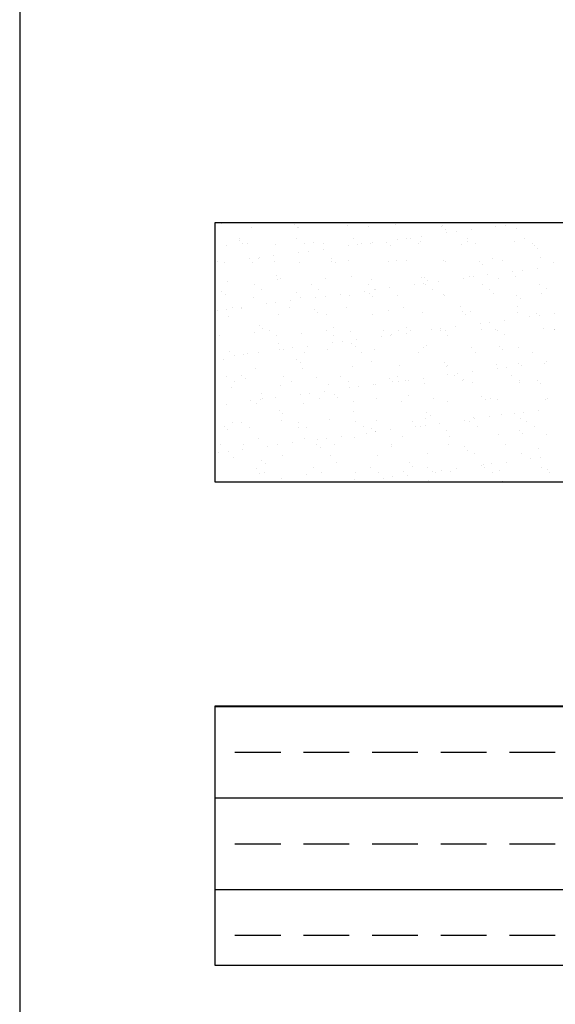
# Model space of a CAD drawing. Header units: millimetres. Extents: x -7023 to 53801, y 9849 to 33561.
# Tile 136 of 256: x 16826 to 16901, y 15303 to 15440. Entities that reach past the tile are written whole.
import ezdxf

# ---------------------------------------------------------------- set-up
doc = ezdxf.new("R2010")
doc.units = ezdxf.units.MM
doc.layers.add('.IE_podklad', color=252, linetype='Continuous')

msp = doc.modelspace()

# ---------------------------------------------------------------- linework, layer by layer
at = {"layer": '.IE_podklad', "ltscale": 30}
msp.add_line((16826.26, 17187.57), (16826.26, 15100.14), dxfattribs=at)
at = {"layer": '.IE_podklad'}
for p, q in [((16972.84, 15411.64), (16853.33, 15411.64)), ((16853.33, 15411.64), (16853.33, 15375.71)), ((16854.22, 15411.51), (16854.22, 15411.51)), ((16858.38, 15411.08), (16858.38, 15411.08)), ((16864.38, 15411.42), (16864.38, 15411.42)), ((16864.85, 15411), (16864.85, 15411)), ((16864.88, 15411.05), (16864.88, 15411.05)), ((16871.74, 15411.3), (16871.74, 15411.3)), ((16874.7, 15411.2), (16874.7, 15411.2)), ((16878.39, 15411.38), (16878.39, 15411.38)), ((16884.86, 15411.11), (16884.86, 15411.11)), ((16884.89, 15411.35), (16884.89, 15411.35)), ((16885.33, 15410.68), (16885.33, 15410.68)), ((16888.89, 15410.71), (16888.89, 15410.71)), ((16891.75, 15411.6), (16891.75, 15411.6)), ((16892.34, 15411.16), (16892.34, 15411.16)), ((16893.66, 15411.34), (16893.66, 15411.34)), ((16895.17, 15410.89), (16895.17, 15410.89)), ((16895.73, 15411.61), (16895.73, 15411.61)), ((16856.76, 15409.45), (16856.76, 15409.45)), ((16864.67, 15409.47), (16864.67, 15409.47)), ((16872.58, 15409.48), (16872.58, 15409.48)), ((16878.67, 15409.36), (16878.67, 15409.36)), ((16879.99, 15409.54), (16879.99, 15409.54)), ((16880.49, 15409.5), (16880.49, 15409.5)), ((16882.05, 15409.81), (16882.05, 15409.81)), ((16885.5, 15410.26), (16885.5, 15410.26)), ((16886.83, 15410.44), (16886.83, 15410.44)), ((16888.4, 15409.51), (16888.4, 15409.51)), ((16896.31, 15409.53), (16896.31, 15409.53)), ((16854.96, 15408.45), (16854.96, 15408.45)), ((16856.75, 15409.19), (16856.75, 15409.19)), ((16857.21, 15408.77), (16857.21, 15408.77)), ((16857.83, 15408.77), (16857.83, 15408.77)), ((16861.82, 15408.7), (16861.82, 15408.7)), ((16865.74, 15408.79), (16865.74, 15408.79)), ((16867.06, 15408.97), (16867.06, 15408.97)), ((16868.38, 15408.01), (16868.38, 15408.01)), ((16868.47, 15408.78), (16868.47, 15408.78)), ((16871.83, 15408.46), (16871.83, 15408.46)), ((16873.15, 15408.64), (16873.15, 15408.64)), ((16873.65, 15408.8), (16873.65, 15408.8)), ((16874.96, 15408.75), (16874.96, 15408.75)), ((16875.22, 15408.91), (16875.22, 15408.91)), ((16877.22, 15408.88), (16877.22, 15408.88)), ((16877.69, 15408.45), (16877.69, 15408.45)), ((16881.56, 15408.82), (16881.56, 15408.82)), ((16881.82, 15409), (16881.82, 15409)), ((16887.54, 15408.66), (16887.54, 15408.66)), ((16888.47, 15409.09), (16888.47, 15409.09)), ((16889.47, 15408.83), (16889.47, 15408.83)), ((16894.97, 15409.05), (16894.97, 15409.05)), ((16897.38, 15408.84), (16897.38, 15408.84)), ((16897.7, 15408.57), (16897.7, 15408.57)), ((16898.17, 15408.14), (16898.17, 15408.14)), ((16858.16, 15406.66), (16858.16, 15406.66)), ((16859.42, 15406.74), (16859.42, 15406.74)), ((16859.48, 15406.84), (16859.48, 15406.84)), ((16861.54, 15407.11), (16861.54, 15407.11)), ((16864.99, 15407.56), (16864.99, 15407.56)), ((16866.32, 15407.74), (16866.32, 15407.74)), ((16869.59, 15406.65), (16869.59, 15406.65)), ((16891.91, 15406.7), (16891.91, 15406.7)), ((16898.56, 15406.79), (16898.56, 15406.79)), ((16853.77, 15406.3), (16853.77, 15406.3)), ((16854.71, 15406.21), (16854.71, 15406.21)), ((16858.54, 15406.19), (16858.54, 15406.19)), ((16861.68, 15406.32), (16861.68, 15406.32)), ((16865.04, 15406.16), (16865.04, 15406.16)), ((16869.59, 15406.33), (16869.59, 15406.33)), ((16870.06, 15406.22), (16870.06, 15406.22)), ((16871.9, 15406.4), (16871.9, 15406.4)), ((16877.5, 15406.34), (16877.5, 15406.34)), ((16878.55, 15406.49), (16878.55, 15406.49)), ((16879.9, 15406.43), (16879.9, 15406.43)), ((16885.05, 15406.46), (16885.05, 15406.46)), ((16885.41, 15406.36), (16885.41, 15406.36)), ((16890.07, 15406.34), (16890.07, 15406.34)), ((16890.53, 15405.91), (16890.53, 15405.91)), ((16893.32, 15406.37), (16893.32, 15406.37)), ((16898.07, 15405.34), (16898.07, 15405.34)), ((16900.38, 15406.12), (16900.38, 15406.12)), ((16861.95, 15404.42), (16861.95, 15404.42)), ((16861.98, 15403.81), (16861.98, 15403.81)), ((16862.42, 15404), (16862.42, 15404)), ((16868.63, 15403.89), (16868.63, 15403.89)), ((16872.27, 15404.2), (16872.27, 15404.2)), ((16875.12, 15403.86), (16875.12, 15403.86)), ((16881.98, 15404.11), (16881.98, 15404.11)), ((16882.43, 15404.11), (16882.43, 15404.11)), ((16887.85, 15404), (16887.85, 15404)), ((16888.63, 15404.19), (16888.63, 15404.19)), ((16889.17, 15404.17), (16889.17, 15404.17)), ((16891.23, 15404.44), (16891.23, 15404.44)), ((16892.74, 15403.89), (16892.74, 15403.89)), ((16894.68, 15404.9), (16894.68, 15404.9)), ((16895.13, 15404.16), (16895.13, 15404.16)), ((16896.01, 15405.07), (16896.01, 15405.07)), ((16855.12, 15403.56), (16855.12, 15403.56)), ((16858.81, 15403.09), (16858.81, 15403.09)), ((16859.88, 15402.41), (16859.88, 15402.41)), ((16866.72, 15403.11), (16866.72, 15403.11)), ((16867.79, 15402.43), (16867.79, 15402.43)), ((16874.63, 15403.12), (16874.63, 15403.12)), ((16875.7, 15402.44), (16875.7, 15402.44)), ((16877.56, 15402.64), (16877.56, 15402.64)), ((16881.01, 15403.1), (16881.01, 15403.1)), ((16882.33, 15403.27), (16882.33, 15403.27)), ((16882.54, 15403.14), (16882.54, 15403.14)), ((16882.9, 15403.68), (16882.9, 15403.68)), ((16883.61, 15402.46), (16883.61, 15402.46)), ((16884.4, 15403.54), (16884.4, 15403.54)), ((16890.45, 15403.15), (16890.45, 15403.15)), ((16891.52, 15402.47), (16891.52, 15402.47)), ((16898.36, 15403.17), (16898.36, 15403.17)), ((16899.43, 15402.48), (16899.43, 15402.48)), ((16854.32, 15402.2), (16854.32, 15402.2)), ((16854.79, 15401.77), (16854.79, 15401.77)), ((16858.7, 15401.29), (16858.7, 15401.29)), ((16864.63, 15401.97), (16864.63, 15401.97)), ((16865.2, 15401.26), (16865.2, 15401.26)), ((16867.33, 15401.3), (16867.33, 15401.3)), ((16868.66, 15401.47), (16868.66, 15401.47)), ((16870.72, 15401.74), (16870.72, 15401.74)), ((16872.06, 15401.51), (16872.06, 15401.51)), ((16874.17, 15402.2), (16874.17, 15402.2)), ((16874.79, 15401.88), (16874.79, 15401.88)), ((16875.26, 15401.45), (16875.26, 15401.45)), ((16875.49, 15402.37), (16875.49, 15402.37)), ((16878.71, 15401.59), (16878.71, 15401.59)), ((16885.11, 15401.66), (16885.11, 15401.66)), ((16885.21, 15401.56), (16885.21, 15401.56)), ((16892.07, 15401.81), (16892.07, 15401.81)), ((16895.27, 15401.57), (16895.27, 15401.57)), ((16895.74, 15401.14), (16895.74, 15401.14)), ((16898.72, 15401.89), (16898.72, 15401.89)), ((16855.83, 15399.94), (16855.83, 15399.94)), ((16856.99, 15399.74), (16856.99, 15399.74)), ((16857.05, 15399.94), (16857.05, 15399.94)), ((16860.5, 15400.4), (16860.5, 15400.4)), ((16861.82, 15400.57), (16861.82, 15400.57)), ((16863.74, 15399.96), (16863.74, 15399.96)), ((16863.88, 15400.84), (16863.88, 15400.84)), ((16871.65, 15399.97), (16871.65, 15399.97)), ((16879.56, 15399.98), (16879.56, 15399.98)), ((16887.47, 15400), (16887.47, 15400)), ((16895.38, 15400.01), (16895.38, 15400.01)), ((16853.66, 15399.5), (16853.66, 15399.5)), ((16854.98, 15399.67), (16854.98, 15399.67)), ((16855.28, 15398.66), (16855.28, 15398.66)), ((16862.14, 15398.91), (16862.14, 15398.91)), ((16867.16, 15399.65), (16867.16, 15399.65)), ((16867.63, 15399.23), (16867.63, 15399.23)), ((16868.79, 15399), (16868.79, 15399)), ((16875.28, 15398.97), (16875.28, 15398.97)), ((16877.47, 15399.43), (16877.47, 15399.43)), ((16882.14, 15399.21), (16882.14, 15399.21)), ((16887.64, 15399.34), (16887.64, 15399.34)), ((16888.1, 15398.91), (16888.1, 15398.91)), ((16888.79, 15399.3), (16888.79, 15399.3)), ((16895.29, 15399.27), (16895.29, 15399.27)), ((16897.03, 15398.63), (16897.03, 15398.63)), ((16897.95, 15399.12), (16897.95, 15399.12)), ((16898.35, 15398.8), (16898.35, 15398.8)), ((16900.41, 15399.07), (16900.41, 15399.07)), ((16859.52, 15397.42), (16859.52, 15397.42)), ((16859.99, 15397), (16859.99, 15397)), ((16869.84, 15397.2), (16869.84, 15397.2)), ((16880, 15397.11), (16880, 15397.11)), ((16884.67, 15397), (16884.67, 15397)), ((16886.74, 15397.27), (16886.74, 15397.27)), ((16890.19, 15397.73), (16890.19, 15397.73)), ((16891.51, 15397.9), (16891.51, 15397.9)), ((16893.58, 15398.17), (16893.58, 15398.17)), ((16898.88, 15397), (16898.88, 15397)), ((16854.02, 15396.04), (16854.02, 15396.04)), ((16858.86, 15396.4), (16858.86, 15396.4)), ((16860.86, 15396.73), (16860.86, 15396.73)), ((16861.93, 15396.05), (16861.93, 15396.05)), ((16865.36, 15396.37), (16865.36, 15396.37)), ((16868.77, 15396.75), (16868.77, 15396.75)), ((16869.84, 15396.07), (16869.84, 15396.07)), ((16872.22, 15396.61), (16872.22, 15396.61)), ((16876.51, 15395.93), (16876.51, 15395.93)), ((16876.68, 15396.76), (16876.68, 15396.76)), ((16877.75, 15396.08), (16877.75, 15396.08)), ((16877.84, 15396.1), (16877.84, 15396.1)), ((16878.87, 15396.7), (16878.87, 15396.7)), ((16879.9, 15396.37), (16879.9, 15396.37)), ((16880.47, 15396.68), (16880.47, 15396.68)), ((16883.35, 15396.83), (16883.35, 15396.83)), ((16884.59, 15396.78), (16884.59, 15396.78)), ((16885.37, 15396.67), (16885.37, 15396.67)), ((16885.66, 15396.09), (16885.66, 15396.09)), ((16890.31, 15396.89), (16890.31, 15396.89)), ((16892.23, 15396.92), (16892.23, 15396.92)), ((16892.5, 15396.79), (16892.5, 15396.79)), ((16893.57, 15396.11), (16893.57, 15396.11)), ((16900.41, 15396.81), (16900.41, 15396.81)), ((16900.48, 15396.8), (16900.48, 15396.8)), ((16862.2, 15394.97), (16862.2, 15394.97)), ((16864.16, 15394.3), (16864.16, 15394.3)), ((16866.23, 15394.57), (16866.23, 15394.57)), ((16869.68, 15395.03), (16869.68, 15395.03)), ((16871, 15395.2), (16871, 15395.2)), ((16872.36, 15394.88), (16872.36, 15394.88)), ((16872.83, 15394.45), (16872.83, 15394.45)), ((16873.06, 15395.47), (16873.06, 15395.47)), ((16882.3, 15394.32), (16882.3, 15394.32)), ((16882.68, 15394.66), (16882.68, 15394.66)), ((16888.95, 15394.4), (16888.95, 15394.4)), ((16892.84, 15394.57), (16892.84, 15394.57)), ((16895.45, 15394.37), (16895.45, 15394.37)), ((16855.44, 15393.77), (16855.44, 15393.77)), ((16856, 15393.23), (16856, 15393.23)), ((16857.32, 15393.4), (16857.32, 15393.4)), ((16857.88, 15393.58), (16857.88, 15393.58)), ((16859.39, 15393.67), (16859.39, 15393.67)), ((16862.3, 15394.02), (16862.3, 15394.02)), ((16862.84, 15394.13), (16862.84, 15394.13)), ((16865.79, 15393.6), (16865.79, 15393.6)), ((16868.95, 15394.1), (16868.95, 15394.1)), ((16873.7, 15393.61), (16873.7, 15393.61)), ((16875.44, 15394.07), (16875.44, 15394.07)), ((16881.61, 15393.62), (16881.61, 15393.62)), ((16889.52, 15393.64), (16889.52, 15393.64)), ((16893.31, 15394.14), (16893.31, 15394.14)), ((16897.43, 15393.65), (16897.43, 15393.65)), ((16854.57, 15392.74), (16854.57, 15392.74)), ((16859.02, 15391.5), (16859.02, 15391.5)), ((16864.73, 15392.65), (16864.73, 15392.65)), ((16865.2, 15392.23), (16865.2, 15392.23)), ((16872.38, 15391.72), (16872.38, 15391.72)), ((16875.04, 15392.43), (16875.04, 15392.43)), ((16879.03, 15391.81), (16879.03, 15391.81)), ((16885.21, 15392.34), (16885.21, 15392.34)), ((16885.53, 15391.77), (16885.53, 15391.77)), ((16885.67, 15391.91), (16885.67, 15391.91)), ((16892.39, 15392.02), (16892.39, 15392.02)), ((16893.85, 15391.63), (16893.85, 15391.63)), ((16895.52, 15392.12), (16895.52, 15392.12)), ((16895.92, 15391.91), (16895.92, 15391.91)), ((16899.04, 15392.11), (16899.04, 15392.11)), ((16899.37, 15392.36), (16899.37, 15392.36)), ((16855, 15390.36), (16855, 15390.36)), ((16857.09, 15390.42), (16857.09, 15390.42)), ((16862.91, 15390.37), (16862.91, 15390.37)), ((16865.52, 15391.47), (16865.52, 15391.47)), ((16867.41, 15390.2), (16867.41, 15390.2)), ((16870.82, 15390.39), (16870.82, 15390.39)), ((16878.73, 15390.4), (16878.73, 15390.4)), ((16885.69, 15390.56), (16885.69, 15390.56)), ((16886.64, 15390.42), (16886.64, 15390.42)), ((16887.01, 15390.73), (16887.01, 15390.73)), ((16889.08, 15391.01), (16889.08, 15391.01)), ((16892.53, 15391.46), (16892.53, 15391.46)), ((16894.55, 15390.43), (16894.55, 15390.43)), ((16855.6, 15388.88), (16855.6, 15388.88)), ((16856.07, 15389.68), (16856.07, 15389.68)), ((16857.56, 15390), (16857.56, 15390)), ((16862.46, 15389.12), (16862.46, 15389.12)), ((16863.98, 15389.69), (16863.98, 15389.69)), ((16869.11, 15389.21), (16869.11, 15389.21)), ((16871.89, 15389.71), (16871.89, 15389.71)), ((16872.02, 15388.76), (16872.02, 15388.76)), ((16873.34, 15388.93), (16873.34, 15388.93)), ((16875.41, 15389.21), (16875.41, 15389.21)), ((16875.6, 15389.18), (16875.6, 15389.18)), ((16877.57, 15390.11), (16877.57, 15390.11)), ((16878.04, 15389.68), (16878.04, 15389.68)), ((16878.86, 15389.66), (16878.86, 15389.66)), ((16879.8, 15389.72), (16879.8, 15389.72)), ((16880.18, 15389.83), (16880.18, 15389.83)), ((16882.24, 15390.11), (16882.24, 15390.11)), ((16882.46, 15389.42), (16882.46, 15389.42)), ((16887.71, 15389.73), (16887.71, 15389.73)), ((16887.88, 15389.89), (16887.88, 15389.89)), ((16889.11, 15389.51), (16889.11, 15389.51)), ((16895.61, 15389.48), (16895.61, 15389.48)), ((16895.62, 15389.75), (16895.62, 15389.75)), ((16898.05, 15389.8), (16898.05, 15389.8)), ((16898.52, 15389.37), (16898.52, 15389.37)), ((16859.77, 15387.97), (16859.77, 15387.97)), ((16861.73, 15387.41), (16861.73, 15387.41)), ((16865.18, 15387.86), (16865.18, 15387.86)), ((16866.5, 15388.03), (16866.5, 15388.03)), ((16868.57, 15388.31), (16868.57, 15388.31)), ((16869.94, 15387.88), (16869.94, 15387.88)), ((16870.4, 15387.45), (16870.4, 15387.45)), ((16880.25, 15387.66), (16880.25, 15387.66)), ((16890.41, 15387.57), (16890.41, 15387.57)), ((16854.89, 15386.51), (16854.89, 15386.51)), ((16858.34, 15386.96), (16858.34, 15386.96)), ((16859.18, 15386.61), (16859.18, 15386.61)), ((16859.67, 15387.13), (16859.67, 15387.13)), ((16859.93, 15387.22), (16859.93, 15387.22)), ((16865.68, 15386.58), (16865.68, 15386.58)), ((16867.84, 15387.23), (16867.84, 15387.23)), ((16872.54, 15386.83), (16872.54, 15386.83)), ((16875.75, 15387.25), (16875.75, 15387.25)), ((16879.19, 15386.91), (16879.19, 15386.91)), ((16883.66, 15387.26), (16883.66, 15387.26)), ((16885.69, 15386.88), (16885.69, 15386.88)), ((16890.88, 15387.14), (16890.88, 15387.14)), ((16891.57, 15387.28), (16891.57, 15387.28)), ((16892.55, 15387.13), (16892.55, 15387.13)), ((16899.2, 15387.21), (16899.2, 15387.21)), ((16899.48, 15387.29), (16899.48, 15387.29)), ((16862.3, 15385.65), (16862.3, 15385.65)), ((16862.77, 15385.23), (16862.77, 15385.23)), ((16872.61, 15385.43), (16872.61, 15385.43)), ((16882.78, 15385.34), (16882.78, 15385.34)), ((16883.24, 15384.91), (16883.24, 15384.91)), ((16891.42, 15384.74), (16891.42, 15384.74)), ((16893.09, 15385.12), (16893.09, 15385.12)), ((16894.87, 15385.19), (16894.87, 15385.19)), ((16896.19, 15385.37), (16896.19, 15385.37)), ((16898.26, 15385.64), (16898.26, 15385.64)), ((16854.66, 15383.43), (16854.66, 15383.43)), ((16855.76, 15383.98), (16855.76, 15383.98)), ((16857.05, 15384), (16857.05, 15384)), ((16858.12, 15383.32), (16858.12, 15383.32)), ((16862.62, 15384.23), (16862.62, 15384.23)), ((16864.96, 15384.01), (16864.96, 15384.01)), ((16866.03, 15383.33), (16866.03, 15383.33)), ((16869.27, 15384.31), (16869.27, 15384.31)), ((16872.87, 15384.03), (16872.87, 15384.03)), ((16873.94, 15383.35), (16873.94, 15383.35)), ((16875.76, 15384.28), (16875.76, 15384.28)), ((16880.78, 15384.04), (16880.78, 15384.04)), ((16881.2, 15383.39), (16881.2, 15383.39)), ((16881.85, 15383.36), (16881.85, 15383.36)), ((16882.52, 15383.57), (16882.52, 15383.57)), ((16882.63, 15384.53), (16882.63, 15384.53)), ((16884.58, 15383.84), (16884.58, 15383.84)), ((16888.03, 15384.29), (16888.03, 15384.29)), ((16888.69, 15384.06), (16888.69, 15384.06)), ((16889.27, 15384.61), (16889.27, 15384.61)), ((16889.36, 15384.47), (16889.36, 15384.47)), ((16889.76, 15383.37), (16889.76, 15383.37)), ((16895.77, 15384.58), (16895.77, 15384.58)), ((16896.6, 15384.07), (16896.6, 15384.07)), ((16897.67, 15383.39), (16897.67, 15383.39)), ((16855.13, 15383), (16855.13, 15383)), ((16864.98, 15383.2), (16864.98, 15383.2)), ((16870.91, 15382.04), (16870.91, 15382.04)), ((16872.7, 15381.93), (16872.7, 15381.93)), ((16874.36, 15382.49), (16874.36, 15382.49)), ((16875.14, 15383.11), (16875.14, 15383.11)), ((16875.61, 15382.68), (16875.61, 15382.68)), ((16875.68, 15382.67), (16875.68, 15382.67)), ((16877.75, 15382.94), (16877.75, 15382.94)), ((16879.35, 15382.02), (16879.35, 15382.02)), ((16885.45, 15382.89), (16885.45, 15382.89)), ((16885.85, 15381.99), (16885.85, 15381.99)), ((16892.71, 15382.23), (16892.71, 15382.23)), ((16895.62, 15382.8), (16895.62, 15382.8)), ((16896.09, 15382.37), (16896.09, 15382.37)), ((16899.36, 15382.32), (16899.36, 15382.32)), ((16854.07, 15380.85), (16854.07, 15380.85)), ((16857.34, 15380.97), (16857.34, 15380.97)), ((16859.34, 15381.72), (16859.34, 15381.72)), ((16860.69, 15380.69), (16860.69, 15380.69)), ((16861.98, 15380.86), (16861.98, 15380.86)), ((16862.01, 15380.87), (16862.01, 15380.87)), ((16864.07, 15381.14), (16864.07, 15381.14)), ((16865.84, 15381.69), (16865.84, 15381.69)), ((16867.51, 15380.88), (16867.51, 15380.88)), ((16867.52, 15381.59), (16867.52, 15381.59)), ((16868.85, 15381.77), (16868.85, 15381.77)), ((16869.89, 15380.87), (16869.89, 15380.87)), ((16877.8, 15380.89), (16877.8, 15380.89)), ((16877.82, 15380.66), (16877.82, 15380.66)), ((16885.71, 15380.9), (16885.71, 15380.9)), ((16887.98, 15380.57), (16887.98, 15380.57)), ((16893.62, 15380.92), (16893.62, 15380.92)), ((16853.85, 15379.79), (16853.85, 15379.79)), ((16855.17, 15379.97), (16855.17, 15379.97)), ((16857.24, 15380.24), (16857.24, 15380.24)), ((16862.78, 15379.34), (16862.78, 15379.34)), ((16867.97, 15380.45), (16867.97, 15380.45)), ((16869.43, 15379.42), (16869.43, 15379.42)), ((16875.92, 15379.39), (16875.92, 15379.39)), ((16882.79, 15379.64), (16882.79, 15379.64)), ((16888.45, 15380.14), (16888.45, 15380.14)), ((16889.43, 15379.72), (16889.43, 15379.72)), ((16895.93, 15379.69), (16895.93, 15379.69)), ((16898.3, 15380.35), (16898.3, 15380.35)), ((16855.92, 15379.09), (16855.92, 15379.09)), ((16859.87, 15378.65), (16859.87, 15378.65)), ((16860.34, 15378.23), (16860.34, 15378.23)), ((16870.18, 15378.43), (16870.18, 15378.43)), ((16880.35, 15378.34), (16880.35, 15378.34)), ((16880.82, 15377.91), (16880.82, 15377.91)), ((16890.38, 15378.02), (16890.38, 15378.02)), ((16890.66, 15378.12), (16890.66, 15378.12)), ((16891.7, 15378.2), (16891.7, 15378.2)), ((16893.76, 15378.47), (16893.76, 15378.47)), ((16897.21, 15378.92), (16897.21, 15378.92)), ((16898.54, 15379.1), (16898.54, 15379.1)), ((16859.1, 15377.64), (16859.1, 15377.64)), ((16859.5, 15376.82), (16859.5, 15376.82)), ((16860.18, 15376.96), (16860.18, 15376.96)), ((16866, 15376.79), (16866, 15376.79)), ((16867.01, 15377.65), (16867.01, 15377.65)), ((16868.08, 15376.97), (16868.08, 15376.97)), ((16872.86, 15377.04), (16872.86, 15377.04)), ((16874.92, 15377.67), (16874.92, 15377.67)), ((16875.99, 15376.98), (16875.99, 15376.98)), ((16879.51, 15377.12), (16879.51, 15377.12)), ((16880.09, 15376.67), (16880.09, 15376.67)), ((16882.83, 15377.68), (16882.83, 15377.68)), ((16883.54, 15377.12), (16883.54, 15377.12)), ((16883.9, 15377), (16883.9, 15377)), ((16884.86, 15377.3), (16884.86, 15377.3)), ((16886.01, 15377.09), (16886.01, 15377.09)), ((16886.93, 15377.57), (16886.93, 15377.57)), ((16890.74, 15377.7), (16890.74, 15377.7)), ((16891.81, 15377.01), (16891.81, 15377.01)), ((16892.87, 15377.34), (16892.87, 15377.34)), ((16898.65, 15377.71), (16898.65, 15377.71)), ((16899.52, 15377.42), (16899.52, 15377.42)), ((16899.72, 15377.03), (16899.72, 15377.03)), ((16853.33, 15375.71), (16972.84, 15375.71)), ((16862.55, 15376.2), (16862.55, 15376.2)), ((16872.71, 15376.11), (16872.71, 15376.11)), ((16873.25, 15375.77), (16873.25, 15375.77)), ((16876.7, 15376.22), (16876.7, 15376.22)), ((16878.02, 15376.4), (16878.02, 15376.4)), ((16883.03, 15375.89), (16883.03, 15375.89)), ((16893.19, 15375.8), (16893.19, 15375.8)), ((16972.84, 15344.59), (16853.33, 15344.59)), ((16853.33, 15344.59), (16853.33, 15308.65)), ((16853.33, 15344.56), (16972.84, 15344.56)), ((16856.13, 15338.21), (16862.48, 15338.21)), ((16865.65, 15338.21), (16872, 15338.21)), ((16875.18, 15338.21), (16881.53, 15338.21)), ((16884.7, 15338.21), (16891.05, 15338.21)), ((16894.23, 15338.21), (16900.58, 15338.21)), ((16853.33, 15331.86), (16972.84, 15331.86)), ((16856.13, 15325.51), (16862.48, 15325.51)), ((16865.65, 15325.51), (16872, 15325.51)), ((16875.18, 15325.51), (16881.53, 15325.51)), ((16884.7, 15325.51), (16891.05, 15325.51)), ((16894.23, 15325.51), (16900.58, 15325.51)), ((16853.33, 15319.16), (16972.84, 15319.16)), ((16856.13, 15312.81), (16862.48, 15312.81)), ((16865.65, 15312.81), (16872, 15312.81)), ((16875.18, 15312.81), (16881.53, 15312.81)), ((16884.7, 15312.81), (16891.05, 15312.81)), ((16894.23, 15312.81), (16900.58, 15312.81)), ((16853.33, 15308.65), (16972.84, 15308.65))]:
    msp.add_line(p, q, dxfattribs=at)

doc.saveas('drawing.dxf')
